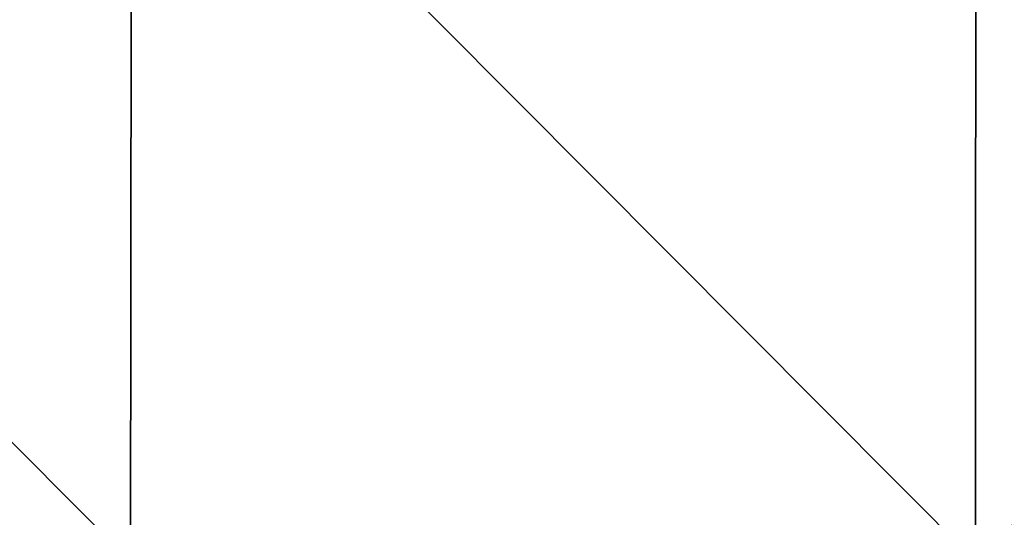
# Model space of a CAD drawing. Header units: millimetres. Extents: x -125 to 125, y -4 to 53.
# Tile 197 of 256: x -19 to -6, y 4 to 11. Entities that reach past the tile are written whole.
import ezdxf

# ---------------------------------------------------------------- set-up
doc = ezdxf.new("R2010")
doc.units = ezdxf.units.MM
doc.header["$LTSCALE"] = 65.185185
doc.layers.add('507', color=7, linetype='CONTINUOUS')
doc.layers.add('509', color=7, linetype='CONTINUOUS')

msp = doc.modelspace()

# ---------------------------------------------------------------- linework, layer by layer
at = {"layer": '507', "color": 7, "linetype": 'CONTINUOUS'}
for points in [[(-29.755, 3.29, 124.971), (-17.853, 3.29, 124.971), (-29.73, 15.236, 124.867), (-29.755, 3.29, 124.971)], [(-29.73, 15.236, 124.867), (-17.853, 3.29, 124.971), (-17.838, 15.236, 124.867), (-29.73, 15.236, 124.867)], [(-17.853, 3.29, 124.971), (-5.951, 3.29, 124.971), (-17.838, 15.236, 124.867), (-17.853, 3.29, 124.971)], [(-17.838, 15.236, 124.867), (-5.951, 3.29, 124.971), (-5.946, 15.236, 124.867), (-17.838, 15.236, 124.867)], [(-5.951, 3.29, 124.971), (5.951, 3.29, 124.971), (-5.946, 15.236, 124.867), (-5.951, 3.29, 124.971)], [(-5.946, 15.236, 124.867), (5.951, 3.29, 124.971), (5.946, 15.236, 124.867), (-5.946, 15.236, 124.867)]]:
    msp.add_3dface(points, dxfattribs=at)
at = {"layer": '509', "color": 7, "linetype": 'CONTINUOUS'}
for points in [[(-17.853, 3.29, -124.971), (-29.755, 3.29, -124.971), (-29.73, 15.236, -124.867), (-17.853, 3.29, -124.971)], [(-17.838, 15.236, -124.867), (-17.853, 3.29, -124.971), (-29.73, 15.236, -124.867), (-17.838, 15.236, -124.867)], [(-5.951, 3.29, -124.971), (-17.853, 3.29, -124.971), (-17.838, 15.236, -124.867), (-5.951, 3.29, -124.971)], [(-5.946, 15.236, -124.867), (-5.951, 3.29, -124.971), (-17.838, 15.236, -124.867), (-5.946, 15.236, -124.867)], [(5.951, 3.29, -124.971), (-5.951, 3.29, -124.971), (5.946, 15.236, -124.867), (5.951, 3.29, -124.971)], [(5.946, 15.236, -124.867), (-5.951, 3.29, -124.971), (-5.946, 15.236, -124.867), (5.946, 15.236, -124.867)]]:
    msp.add_3dface(points, dxfattribs=at)

doc.saveas('drawing.dxf')
